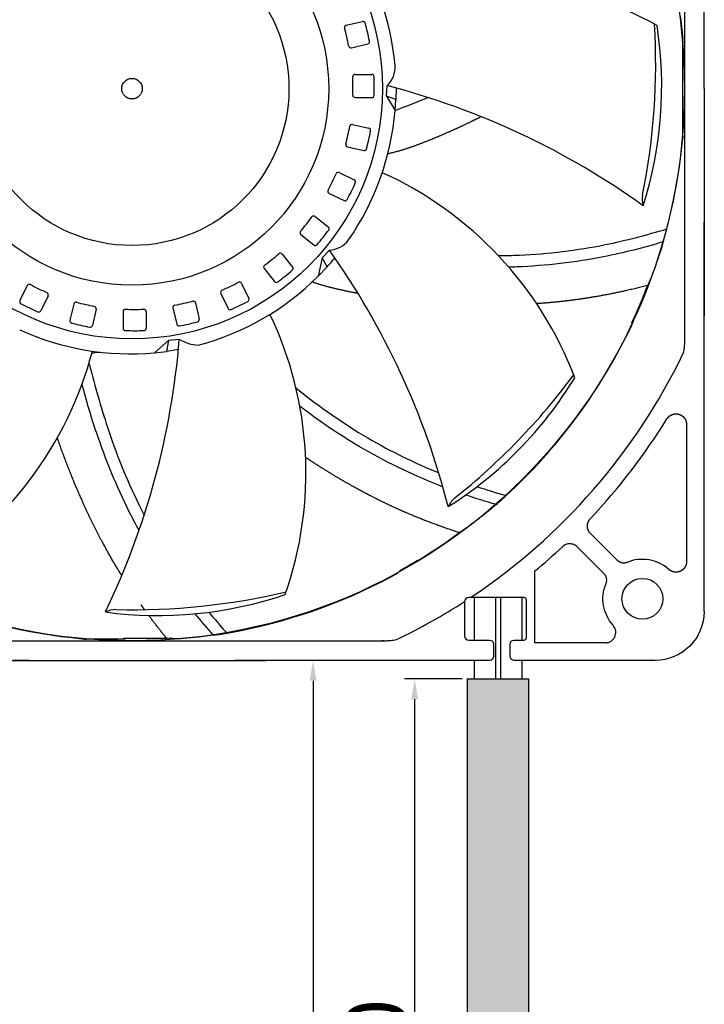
# Model space of a CAD drawing. Header units: millimetres. Extents: x 1372 to 5670, y 1260 to 1629.
# Tile 13 of 20: x 4833 to 4917, y 1384 to 1505. Entities that reach past the tile are written whole.
import ezdxf

# ---------------------------------------------------------------- set-up
doc = ezdxf.new("R2010")
doc.units = ezdxf.units.MM
doc.header["$LTSCALE"] = 0.21
doc.layers.add('1', color=7, linetype='Continuous', true_color=0xffffff)
doc.dimstyles.new('ISO-25', dxfattribs={"dimtxt": 6, "dimasz": 2.5, "dimexe": 1.25, "dimexo": 0.625, "dimtad": 1, "dimtxsty": 'Standard', "dimcen": 2.5, "dimadec": 0, "dimazin": 0, "dimtfac": 1, "dimtmove": 0, "dimatfit": 3, "dimfxl": 1, "dimarcsym": 0})

# ---------------------------------------------------------------- blocks, each defined once
blk = doc.blocks.new('*D137')
at = {"color": 0, "lineweight": -2, "transparency": 16777216}
for p, q in [((4887.91, 1426.18), (4867.56, 1426.18)), ((4868.81, 1423.68), (4868.81, 1288.91)), ((4884.65, 1286.41), (4867.56, 1286.41))]:
    blk.add_line(p, q, dxfattribs=at)
at = {"color": 0, "transparency": 16777216}
for points in [[(4869.23, 1423.68), (4868.39, 1423.68), (4868.81, 1426.18)], [(4868.39, 1288.91), (4869.23, 1288.91), (4868.81, 1286.41)]]:
    blk.add_solid(points, dxfattribs=at)
at = {"layer": 'Defpoints', "color": 0, "transparency": 16777216}
for p in [(4888.54, 1426.18), (4868.81, 1286.41), (4885.28, 1286.41)]:
    blk.add_point(p, dxfattribs=at)
at = {"color": 0, "lineweight": -3, "transparency": 16777216, "insert": (4864.16, 1356.3), "char_height": 6, "attachment_point": 5, "rotation": 90}
blk.add_mtext('{\\H1.25x;300%%P10}', dxfattribs=at)
blk = doc.blocks.new('*D139')
at = {"color": 0, "lineweight": -2, "transparency": 16777216}
for p, q in [((4887.05, 1423.93), (4879.99, 1423.93)), ((4881.24, 1314.45), (4881.24, 1421.43)), ((4887.05, 1311.95), (4879.99, 1311.95))]:
    blk.add_line(p, q, dxfattribs=at)
at = {"color": 0, "transparency": 16777216}
for points in [[(4881.66, 1421.43), (4880.83, 1421.43), (4881.24, 1423.93)], [(4880.83, 1314.45), (4881.66, 1314.45), (4881.24, 1311.95)]]:
    blk.add_solid(points, dxfattribs=at)
at = {"layer": 'Defpoints', "color": 0, "transparency": 16777216}
for p in [(4881.24, 1423.93), (4887.68, 1423.93), (4887.68, 1311.95)]:
    blk.add_point(p, dxfattribs=at)
at = {"color": 0, "transparency": 16777216, "insert": (4876.6, 1367.94), "char_height": 6, "attachment_point": 5, "rotation": 90}
blk.add_mtext('{\\H1.25x;250%%P10}', dxfattribs=at)

msp = doc.modelspace()

# ---------------------------------------------------------------- hatches: boundary and pattern name
at = {"true_color": 0x000000}
h = msp.add_hatch(color=18, dxfattribs=at)
h.dxf.hatch_style = 1
edge = h.paths.add_edge_path()
edge.add_line((4887.678, 1355.305), (4887.678, 1423.93))
edge.add_line((4887.678, 1423.93), (4895.165, 1423.93))
edge.add_line((4895.165, 1423.93), (4895.165, 1353.616))
edge.add_spline(control_points=[(4895.165, 1353.616), (4894.96, 1353.493), (4894.755, 1353.37), (4894.549, 1353.246), (4894.479, 1353.204), (4894.408, 1353.161), (4894.337, 1353.121), (4893.515, 1352.653), (4891.977, 1352.378), (4890.304, 1354.879), (4889.048, 1355.277), (4888.534, 1355.299), (4888.456, 1355.302), (4888.377, 1355.303), (4888.299, 1355.303), (4888.092, 1355.304), (4887.885, 1355.305), (4887.678, 1355.305)], knot_values=[4.9822973, 4.9822973, 4.9822973, 4.9822973, 5.6906244, 5.6906244, 5.6906244, 5.9348731, 5.9348731, 5.9348731, 8.7845524, 11.5379401, 13.284444, 13.284444, 13.284444, 13.5495851, 13.5495851, 13.5495851, 14.2470549, 14.2470549, 14.2470549, 14.2470549], degree=3, periodic=0)
edge = h.paths.add_edge_path()
edge.add_line((4887.678, 1311.949), (4895.165, 1311.949))
edge.add_line((4895.165, 1311.949), (4895.165, 1346.493))
edge.add_spline(control_points=[(4895.165, 1346.493), (4894.96, 1346.369), (4894.755, 1346.246), (4894.549, 1346.123), (4894.479, 1346.08), (4894.408, 1346.038), (4894.337, 1345.998), (4893.515, 1345.529), (4891.977, 1345.254), (4890.304, 1347.756), (4889.048, 1348.153), (4888.534, 1348.175), (4888.456, 1348.179), (4888.377, 1348.179), (4888.299, 1348.179), (4888.092, 1348.18), (4887.885, 1348.181), (4887.678, 1348.182)], knot_values=[4.9822973, 4.9822973, 4.9822973, 4.9822973, 5.6906244, 5.6906244, 5.6906244, 5.9348731, 5.9348731, 5.9348731, 8.7845524, 11.5379401, 13.284444, 13.284444, 13.284444, 13.5495851, 13.5495851, 13.5495851, 14.2470549, 14.2470549, 14.2470549, 14.2470549], degree=3, periodic=0)
edge.add_line((4887.678, 1348.182), (4887.678, 1311.949))

# ---------------------------------------------------------------- linework, layer by layer
for p, q in [((4872.876, 1503.948), (4874.864, 1504.402)), ((4873.506, 1501.188), (4875.493, 1501.641)), ((4873.949, 1497.918), (4875.987, 1497.918)), ((4877.78, 1495.267), (4877.857, 1496.552)), ((4878.96, 1496.257), (4878.931, 1494.833)), ((4873.948, 1495.087), (4875.987, 1495.087)), ((4878.931, 1494.833), (4877.78, 1495.267)), ((4877.78, 1495.267), (4878.846, 1493.481)), ((4878.846, 1493.481), (4878.931, 1494.833)), ((4873.653, 1491.801), (4875.64, 1491.348)), ((4873.022, 1489.041), (4875.01, 1488.588)), ((4872.003, 1485.903), (4873.839, 1485.019)), ((4870.774, 1483.353), (4872.611, 1482.468)), ((4869.082, 1480.521), (4870.676, 1479.25)), ((4867.316, 1478.308), (4868.91, 1477.036)), ((4865.036, 1475.923), (4866.307, 1474.329)), ((4869.915, 1475.473), (4869.45, 1473.23)), ((4869.915, 1475.473), (4870.8, 1476.408)), ((4870.535, 1474.37), (4869.915, 1475.473)), ((4862.822, 1474.158), (4864.093, 1472.564)), ((4869.45, 1473.23), (4870.535, 1474.37)), ((4833.834, 1472.056), (4832.95, 1470.219)), ((4860.069, 1472.34), (4860.953, 1470.504)), ((4836.385, 1470.827), (4835.5, 1468.99)), ((4857.518, 1471.113), (4858.403, 1469.276)), ((4839.522, 1469.807), (4839.069, 1467.82)), ((4851.669, 1469.324), (4852.123, 1467.336)), ((4854.429, 1469.953), (4854.883, 1467.966)), ((4842.282, 1469.177), (4841.829, 1467.189)), ((4845.568, 1468.881), (4845.568, 1466.843)), ((4848.4, 1468.881), (4848.4, 1466.842)), ((4851.167, 1465.365), (4849.401, 1463.839)), ((4850.912, 1464.012), (4851.167, 1465.365)), ((4851.167, 1465.365), (4852.446, 1465.513)), ((4849.401, 1463.839), (4850.912, 1464.012)), ((4852.334, 1464.241), (4850.912, 1464.012)), ((4887.35, 1433.378), (4887.35, 1429.173)), ((4894.609, 1433.878), (4887.85, 1433.878)), ((4888.534, 1433.878), (4888.534, 1428.673)), ((4891.127, 1433.878), (4891.127, 1423.93)), ((4891.744, 1433.878), (4891.744, 1423.93)), ((4894.337, 1433.878), (4894.337, 1428.673)), ((4888.534, 1426.179), (4888.534, 1423.93)), ((4894.337, 1426.179), (4894.337, 1423.93)), ((4887.678, 1423.93), (4895.165, 1423.93)), ((4887.678, 1423.93), (4887.678, 1355.305)), ((4895.165, 1423.93), (4895.165, 1353.616))]:
    msp.add_line(p, q)
for centre, radius in [((4846.655, 1496.174), 67.591), ((4846.655, 1496.174), 30.634), ((4846.655, 1496.174), 24.064), ((4846.655, 1496.174), 19.201), ((4846.655, 1496.174), 1.261), ((4909.105, 1433.724), 2.5)]:
    msp.add_circle(centre, radius)
for centre, radius, start, end in [((4846.467, 1496.2), 32.493, 4.98867, 34.58751), ((4888.854, 1464.59), 45.054, 60.71344, 105.58846), ((4874.927, 1504.124), 0.284, 14.39721, 102.85714), ((4872.94, 1503.671), 0.284, 102.85714, 194.46767), ((4834.31, 1493.704), 39.611, 11.2181, 14.46767), ((4834.517, 1493.751), 42.004, 11.2898, 14.39721), ((4830.054, 1499.208), 80.674, 348.53262, 3.44697), ((4863.217, 1496.494), 48.246, 342.32616, 8.8121), ((4875.43, 1501.919), 0.284, 282.85714, 11.2898), ((4873.443, 1501.465), 0.284, 191.2181, 282.85714), ((4875.804, 1498.797), 3.041, 312.43938, 4.31194), ((4873.949, 1497.634), 0.284, 90, 181.61053), ((4834.069, 1496.513), 39.611, 358.36095, 1.61053), ((4875.987, 1497.634), 0.284, 1.54007, 90), ((4834.283, 1496.513), 42.004, 358.43266, 1.54007), ((4853.94, 1404.874), 94.746, 54.33181, 75.37874), ((4873.948, 1495.372), 0.284, 178.36095, 270), ((4875.987, 1495.372), 0.284, 270, 358.43266), ((4846.467, 1496.2), 32.493, 325.18508, 355.19963), ((4834.46, 1499.305), 39.611, 345.50381, 348.75338), ((4873.589, 1491.524), 0.284, 77.14286, 168.75338), ((4875.577, 1491.07), 0.284, 348.68292, 77.14286), ((4834.668, 1499.257), 42.004, 345.57552, 348.68292), ((4873.085, 1489.318), 0.284, 165.50381, 257.14286), ((4875.073, 1488.865), 0.284, 257.14286, 345.57552), ((4835.463, 1501.94), 39.611, 332.64667, 335.89624), ((4871.879, 1485.647), 0.284, 64.28571, 155.89624), ((4873.716, 1484.763), 0.284, 335.82578, 64.28571), ((4858.695, 1444.864), 45.035, 20.70884, 65.62764), ((4835.655, 1501.848), 42.004, 332.71837, 335.82578), ((4870.897, 1483.609), 0.284, 152.64667, 244.28571), ((4872.734, 1482.725), 0.284, 244.28571, 332.71837), ((4912.723, 1482.693), 3.637, 172.48256, 193.45699), ((4837.026, 1504.286), 39.611, 319.78952, 323.0391), ((4868.904, 1480.298), 0.284, 51.42857, 143.0391), ((4870.498, 1479.027), 0.284, 322.96864, 51.42857), ((4867.493, 1478.53), 0.284, 139.78952, 231.42857), ((4837.193, 1504.153), 42.004, 319.86123, 322.96864), ((4869.087, 1477.259), 0.284, 231.42857, 319.86123), ((4870.646, 1479.533), 3.128, 272.81212, 322.97134), ((4839.073, 1506.225), 39.611, 306.93238, 310.18195), ((4864.814, 1475.745), 0.284, 38.57143, 130.18195), ((4846.467, 1496.2), 32.493, 317.79225, 320.31203), ((4793.549, 1421.552), 94.746, 14.33181, 35.37874), ((4863.045, 1474.335), 0.284, 126.93238, 218.57143), ((4866.085, 1474.152), 0.284, 310.1115, 38.57143), ((4846.467, 1496.2), 32.493, 284.78351, 315.01623), ((4839.206, 1506.059), 42.004, 307.00409, 310.1115), ((4834.09, 1471.932), 0.284, 62.64667, 154.28571), ((4852.421, 1507.367), 39.611, 242.64667, 245.89624), ((4841.5, 1507.661), 39.611, 294.07524, 297.32481), ((4859.813, 1472.217), 0.284, 25.71429, 117.32481), ((4864.316, 1472.742), 0.284, 218.57143, 307.00409), ((4836.128, 1470.95), 0.284, 334.28571, 65.89624), ((4857.774, 1471.236), 0.284, 114.07524, 205.71429), ((4833.206, 1470.096), 0.284, 154.28571, 242.71837), ((4852.329, 1507.175), 42.004, 242.71837, 245.82578), ((4839.8, 1469.744), 0.284, 75.50381, 167.14286), ((4849.786, 1508.369), 39.611, 255.50381, 258.75338), ((4842.005, 1469.24), 0.284, 347.14286, 78.75338), ((4851.946, 1469.387), 0.284, 101.2181, 192.85714), ((4844.185, 1508.52), 39.611, 281.2181, 284.46767), ((4854.152, 1469.89), 0.284, 12.85714, 104.46767), ((4841.592, 1507.469), 42.004, 294.14694, 297.25435), ((4860.697, 1470.38), 0.284, 297.25435, 25.71429), ((4835.244, 1469.114), 0.284, 245.82578, 334.28571), ((4845.853, 1468.881), 0.284, 88.36095, 180), ((4846.994, 1508.76), 39.611, 268.36095, 271.61053), ((4848.115, 1468.881), 0.284, 0, 91.61053), ((4858.659, 1469.399), 0.284, 205.71429, 294.14694), ((4822.855, 1449.135), 45.077, 340.71941, 25.51342), ((4839.346, 1467.757), 0.284, 167.14286, 255.57552), ((4849.739, 1508.161), 42.004, 255.57552, 258.68292), ((4841.552, 1467.253), 0.284, 258.68292, 347.14286), ((4852.4, 1467.4), 0.284, 192.85714, 281.2898), ((4844.232, 1508.312), 42.004, 281.2898, 284.39721), ((4854.606, 1467.902), 0.284, 284.39721, 12.85714), ((4846.467, 1496.2), 32.493, 245.35309, 275.18104), ((4845.853, 1466.843), 0.284, 180, 268.43266), ((4846.994, 1508.547), 42.004, 268.43266, 271.54007), ((4848.115, 1466.842), 0.284, 271.54007, 0), ((4758.007, 1473.146), 94.746, 334.33181, 355.37874), ((4854.889, 1469.223), 4.442, 236.63607, 268.31622), ((4798.123, 1475.511), 45.171, 300.74294, 345.28343), ((4835.888, 1509.169), 80.674, 308.53262, 323.44697), ((4859.548, 1485.774), 48.246, 302.32616, 328.8121), ((4888.6, 1443.38), 3.637, 132.48256, 153.45699), ((4846.76, 1513.05), 80.674, 268.53262, 283.44697), ((4849.846, 1479.92), 48.246, 262.32616, 288.8121), ((4887.85, 1433.378), 0.5, 90, 180), ((4844.851, 1428.77), 3.637, 92.48256, 113.45699), ((4887.85, 1429.173), 0.5, 180, 270)]:
    msp.add_arc(centre, radius, start, end)
at = {"layer": '1', "color": 7, "linetype": 'Continuous'}
for p, q in [((4914.247, 1526.721), (4914.247, 1465.627)), ((4914.055, 1490.628), (4914.055, 1501.721)), ((4916.65, 1432.178), (4916.65, 1479.818)), ((4914.503, 1455.062), (4914.503, 1438.28)), ((4906.044, 1438.416), (4902.755, 1441.705)), ((4904.413, 1436.786), (4901.125, 1440.074)), ((4895.958, 1428.327), (4895.958, 1437.129)), ((4816.108, 1428.583), (4877.202, 1428.583)), ((4845.82, 1428.774), (4841.109, 1428.774)), ((4845.673, 1428.916), (4850.868, 1428.916)), ((4887.85, 1428.673), (4890.402, 1428.673)), ((4893.409, 1428.673), (4894.609, 1428.673)), ((4890.902, 1428.173), (4890.902, 1426.679)), ((4892.908, 1426.679), (4892.909, 1428.173)), ((4904.549, 1428.327), (4895.958, 1428.327)), ((4890.402, 1426.179), (4863.011, 1426.179)), ((4910.651, 1426.179), (4893.362, 1426.179)), ((4910.651, 1426.179), (4893.408, 1426.179))]:
    msp.add_line(p, q, dxfattribs=at)
msp.add_polyline3d([(4894.909, 1428.973, 0), (4894.909, 1429.065, 0), (4894.909, 1429.157, 0), (4894.909, 1429.249, 0), (4894.909, 1429.342, 0), (4894.909, 1429.434, 0), (4894.909, 1429.526, 0), (4894.909, 1429.618, 0), (4894.909, 1429.71, 0), (4894.909, 1429.802, 0), (4894.909, 1429.894, 0), (4894.909, 1429.986, 0), (4894.909, 1430.078, 0), (4894.909, 1430.17, 0), (4894.909, 1430.263, 0), (4894.909, 1430.355, 0), (4894.909, 1430.447, 0), (4894.909, 1430.539, 0), (4894.909, 1430.631, 0), (4894.909, 1430.723, 0), (4894.909, 1430.815, 0), (4894.909, 1430.907, 0), (4894.909, 1430.999, 0), (4894.909, 1431.091, 0), (4894.909, 1431.184, 0), (4894.909, 1431.276, 0), (4894.909, 1431.368, 0), (4894.909, 1431.46, 0), (4894.909, 1431.552, 0), (4894.909, 1431.644, 0), (4894.909, 1431.736, 0), (4894.909, 1431.828, 0), (4894.909, 1431.92, 0), (4894.909, 1432.012, 0), (4894.909, 1432.105, 0), (4894.909, 1432.197, 0), (4894.909, 1432.289, 0), (4894.909, 1432.381, 0), (4894.909, 1432.473, 0), (4894.909, 1432.565, 0), (4894.909, 1432.657, 0), (4894.909, 1432.749, 0), (4894.909, 1432.841, 0), (4894.909, 1432.933, 0), (4894.909, 1433.025, 0), (4894.909, 1433.118, 0), (4894.909, 1433.21, 0), (4894.909, 1433.302, 0), (4894.909, 1433.394, 0), (4894.909, 1433.486, 0), (4894.909, 1433.578, 0)], dxfattribs=at)
at = {"layer": '1', "color": 7, "linetype": 'Continuous', "extrusion": (0, 0, -1)}
for centre, radius, start, end in [((-4846.655, 1496.174), 67.65, 172.34189, 174.83837), ((-4846.655, 1496.174), 67.508, 200.90358, 205.16329), ((-4846.655, 1496.174), 67.508, 233.62358, 234.33711), ((-4846.655, 1496.174), 67.556, 234.67175, 238.74459), ((-4846.655, 1496.174), 67.508, 239.07688, 240.83672), ((-4909.105, 1433.724), 4.828, 318.03536, 22.66477), ((-4846.655, 1496.174), 67.65, 275.16163, 292.63852)]:
    msp.add_arc(centre, radius, start, end, dxfattribs=at)
at = {"layer": '1', "color": 7, "linetype": 'Continuous'}
for centre, radius, start, end in [((4846.655, 1496.174), 67.65, 345.30085, 354.83837), ((4846.655, 1496.174), 67.65, 343.90576, 345.30085), ((4846.655, 1496.174), 67.65, 312.58085, 333.93923), ((4846.655, 1496.174), 74.813, 303.6233, 334.35873), ((4846.655, 1496.174), 76.923, 316.79677, 328.2926), ((4846.655, 1496.174), 67.65, 311.18576, 312.58085), ((4846.655, 1496.174), 76.923, 309.86186, 313.20323), ((4909.105, 1433.724), 4.828, 48.03536, 112.66477), ((4846.655, 1496.174), 67.65, 280.08148, 298.00605), ((4846.655, 1496.174), 74.813, 295.64127, 302.95311), ((4846.655, 1496.174), 67.65, 278.46576, 280.08148)]:
    msp.add_arc(centre, radius, start, end, dxfattribs=at)
for centre, major_axis, ratio, start_param, end_param in [((4836.904, 1490.129), (-58.56, -36.306), 0.9860425, 1.6810581, 1.6925784), ((4894.609, 1433.578), (-0.212, -0.212), 0.9996955, 2.3563293, 3.9268543), ((4881.303, 1465.461), (-36.625, 35.561), 0.9998148, 1.56872, 1.5727147), ((4894.609, 1428.973), (-0.212, 0.212), 0.9996956, 2.3564938, 3.9266896)]:
    msp.add_ellipse(centre, major_axis=major_axis, ratio=ratio, start_param=start_param, end_param=end_param, dxfattribs=at)
at = {"layer": '1', "color": 7, "linetype": 'Continuous', "extrusion": (0, 0, -1)}
for centre, major_axis, ratio, start_param, end_param in [((4910.649, 1432.18), (4.244, -4.244), 0.9996955, 5.4979394, 7.0684312), ((4890.402, 1428.172), (-0.354, -0.354), 0.9996955, 2.3563331, 3.9268522), ((4893.409, 1428.173), (0.354, -0.354), 0.9996956, 2.3564947, 3.9266883), ((4890.402, 1426.679), (-0.354, 0.354), 0.9996954, 2.3562806, 3.9269065), ((4893.409, 1426.679), (-0.354, -0.354), 0.9996954, 5.4978726, 7.068498)]:
    msp.add_ellipse(centre, major_axis=major_axis, ratio=ratio, start_param=start_param, end_param=end_param, dxfattribs=at)
at = {"layer": '1', "color": 7, "linetype": 'Continuous'}
for points, degree, knots in [([(4916.674, 1496.174), (4916.674, 1498.316), (4916.673, 1500.459), (4916.669, 1504.289), (4916.666, 1505.98), (4916.659, 1509.292), (4916.655, 1510.914), (4916.65, 1512.53)], 3, [0, 0, 0, 0, 0.3910802, 0.3910802, 0.7009041, 0.7009041, 1, 1, 1, 1]), ([(4914.051, 1501.994), (4914.05, 1502.015), (4914.047, 1502.057), (4914.04, 1502.146), (4914.035, 1502.214), (4914.031, 1502.26)], 3, [0, 0, 0, 0, 0.2352329, 0.4808662, 1, 1, 1, 1]), ([(4882.904, 1495.085), (4882.446, 1494.895), (4881.168, 1494.376), (4879.883, 1493.882), (4878.839, 1493.493)], 3, [0.88696315, 0.88696315, 0.88696315, 0.88696315, 0.92755034, 1, 1, 1, 1]), ([(4889.38, 1492.742), (4888.752, 1492.425), (4888.141, 1492.127), (4886.906, 1491.525), (4885.72, 1490.994), (4884.459, 1490.428), (4883.242, 1489.936), (4881.961, 1489.419), (4880.714, 1488.978), (4879.424, 1488.522), (4877.957, 1488.187)], 2, [0.71673187, 0.71673187, 0.71673187, 0.75, 0.75, 0.8125, 0.8125, 0.875, 0.875, 0.9375, 0.9375, 1, 1, 1]), ([(4916.655, 1483.539), (4916.655, 1483.446), (4916.655, 1483.353), (4916.655, 1481.631), (4916.655, 1479.89), (4916.655, 1478.101), (4916.655, 1476.287), (4916.655, 1474.173), (4916.655, 1472.019), (4916.655, 1470.385), (4916.655, 1468.726)], 2, [0, 0, 0, 0.0137297, 0.0137297, 0.2603804, 0.2603804, 0.5070311, 0.5070311, 0.7889176, 0.7889176, 1, 1, 1]), ([(4891.474, 1475.747), (4892.331, 1475.748), (4896.737, 1475.834), (4903.854, 1476.727), (4909.623, 1478.263), (4912.091, 1479.008)], 3, [0.4551702, 0.4551702, 0.4551702, 0.4551702, 0.52110581, 0.79276218, 1, 1, 1, 1]), ([(4911.654, 1477.42), (4909.27, 1476.698), (4903.523, 1475.227), (4896.986, 1474.444), (4893.081, 1474.326), (4892.762, 1474.319)], 3, [0, 0, 0, 0, 0.18900368, 0.4483899, 0.47146547, 0.47146547, 0.47146547, 0.47146547]), ([(4911.654, 1477.42), (4911.336, 1476.35), (4911.041, 1475.461), (4910.543, 1474.038), (4910.343, 1473.515), (4909.903, 1472.409), (4909.801, 1472.228), (4909.72, 1472.088)], 3, [0, 0, 0, 0, 0.25, 0.25, 0.5, 0.5, 1, 1, 1, 1]), ([(4874.304, 1471.105), (4874.184, 1471.127), (4874.065, 1471.15), (4872.707, 1471.407), (4871.42, 1471.71), (4870.088, 1472.024), (4868.7, 1472.504)], 2, [0.86922201, 0.86922201, 0.86922201, 0.875, 0.875, 0.9375, 0.9375, 1, 1, 1]), ([(4909.72, 1472.088), (4907.209, 1471.42), (4903.46, 1470.704), (4902.201, 1470.511), (4900.957, 1470.32), (4899.693, 1470.172), (4897.95, 1469.968), (4896.164, 1469.845)], 2, [0, 0, 0, 0.125, 0.1875, 0.1875, 0.25, 0.25, 0.33814591, 0.33814591, 0.33814591]), ([(4907.926, 1467.537), (4907.928, 1467.538), (4907.916, 1467.509), (4907.862, 1467.383), (4907.799, 1467.242), (4907.688, 1467.003), (4907.659, 1466.94), (4907.595, 1466.802), (4907.559, 1466.726), (4907.5, 1466.603), (4907.481, 1466.565), (4907.451, 1466.502), (4907.439, 1466.478), (4907.427, 1466.454)], 3, [0, 0, 0, 0, 0.2013819, 0.2013819, 0.6378557, 0.6378557, 0.7739763, 0.7739763, 0.9114016, 0.9114016, 0.9678107, 0.9678107, 1, 1, 1, 1]), ([(4841.728, 1463.718), (4841.734, 1463.722), (4841.74, 1463.726), (4841.865, 1463.805), (4842, 1463.858), (4842.277, 1463.922), (4842.423, 1463.934), (4842.608, 1463.926), (4842.649, 1463.922), (4842.748, 1463.92)], 3, [0.52051131, 0.52051131, 0.52051131, 0.52051131, 0.5304789, 0.5304789, 0.73405458, 0.73405458, 0.94025373, 0.94025373, 1, 1, 1, 1]), ([(4841.394, 1462.546), (4841.463, 1462.285), (4842.191, 1459.533), (4843.819, 1453.709), (4846.309, 1447.543), (4848.039, 1444.175), (4848.148, 1443.966)], 3, [0.00691351, 0.00691351, 0.00691351, 0.00691351, 0.03013369, 0.25110377, 0.52455273, 0.54275263, 0.54275263, 0.54275263, 0.54275263]), ([(4847.523, 1442.1), (4847.123, 1442.825), (4845.061, 1446.738), (4842.551, 1452.959), (4841.063, 1458.025), (4840.548, 1459.999)], 3, [0.38863107, 0.38863107, 0.38863107, 0.38863107, 0.4483899, 0.70777613, 0.87434696, 0.87434696, 0.87434696, 0.87434696]), ([(4866.722, 1459.531), (4866.797, 1459.47), (4869.479, 1457.318), (4875.101, 1453.338), (4881.243, 1450.343), (4884.186, 1449.152)], 3, [0.24157245, 0.24157245, 0.24157245, 0.24157245, 0.24945044, 0.52110645, 0.76907983, 0.76907983, 0.76907983, 0.76907983]), ([(4884.695, 1447.424), (4884.483, 1447.506), (4881.014, 1448.861), (4874.845, 1451.856), (4869.447, 1455.565), (4867.192, 1457.286)], 3, [0.17216512, 0.17216512, 0.17216512, 0.17216512, 0.18900368, 0.4483899, 0.66326048, 0.66326048, 0.66326048, 0.66326048]), ([(4912.097, 1455.745), (4912.203, 1455.916), (4912.355, 1456.047), (4912.435, 1456.116), (4912.618, 1456.228), (4912.819, 1456.309), (4912.925, 1456.333), (4913.029, 1456.355), (4913.136, 1456.361), (4913.341, 1456.372), (4913.541, 1456.318), (4913.737, 1456.266), (4913.996, 1456.098), (4914.073, 1456.028), (4914.153, 1455.956), (4914.22, 1455.872), (4914.289, 1455.785), (4914.396, 1455.591), (4914.432, 1455.485), (4914.502, 1455.28), (4914.503, 1455.062)], 2, [0, 0, 0, 0.125, 0.125, 0.1875, 0.25, 0.3125, 0.3125, 0.375, 0.375, 0.5, 0.5, 0.625, 0.6875, 0.6875, 0.75, 0.75, 0.8125, 0.875, 0.875, 1, 1, 1]), ([(4845.402, 1436.553), (4845.197, 1436.884), (4844.995, 1437.218), (4843.969, 1438.916), (4843.014, 1440.706), (4841.626, 1443.309), (4840.389, 1446.107), (4839.388, 1448.369), (4838.471, 1450.797), (4838.021, 1451.985), (4837.587, 1453.226), (4837.554, 1453.32), (4837.521, 1453.414)], 2, [0.23085831, 0.23085831, 0.23085831, 0.25, 0.25, 0.35, 0.35, 0.5, 0.5, 0.625, 0.625, 0.6875, 0.6875, 0.69210534, 0.69210534, 0.69210534]), ([(4886.693, 1441.821), (4884.22, 1442.617), (4880.679, 1444.041), (4879.515, 1444.559), (4878.365, 1445.07), (4877.222, 1445.629), (4875.433, 1446.503), (4873.655, 1447.495), (4871.07, 1448.936), (4868.506, 1450.625), (4868.199, 1450.827), (4867.892, 1451.033)], 2, [0, 0, 0, 0.125, 0.1875, 0.1875, 0.25, 0.25, 0.35, 0.35, 0.5, 0.5, 0.51849303, 0.51849303, 0.51849303]), ([(4891.203, 1445.262), (4890.357, 1444.534), (4889.629, 1443.945), (4888.44, 1443.018), (4887.989, 1442.685), (4887.021, 1441.993), (4886.838, 1441.895), (4886.693, 1441.821)], 3, [0, 0, 0, 0, 0.25, 0.25, 0.5, 0.5, 1, 1, 1, 1]), ([(4886.014, 1441.327), (4885.986, 1441.307), (4885.958, 1441.287), (4885.907, 1441.25), (4885.882, 1441.232), (4885.84, 1441.201), (4885.821, 1441.188), (4885.792, 1441.167), (4885.782, 1441.159), (4885.772, 1441.152), (4885.771, 1441.15), (4885.77, 1441.15)], 3, [0, 0, 0, 0, 0.2179206, 0.2179206, 0.4358505, 0.4358505, 0.6536291, 0.6536291, 0.8710412, 0.8710412, 1, 1, 1, 1]), ([(4901.125, 1440.074), (4900.991, 1440.181), (4900.729, 1440.389), (4900.231, 1440.482), (4899.727, 1440.408), (4899.455, 1440.206), (4899.316, 1440.103)], 3, [0, 0, 0, 0, 0.2546341, 0.4976845, 0.7415934, 1, 1, 1, 1]), ([(4881.605, 1438.415), (4881.605, 1438.414), (4881.599, 1438.411), (4881.579, 1438.4), (4881.564, 1438.391), (4881.527, 1438.369), (4881.504, 1438.356), (4881.455, 1438.327), (4881.427, 1438.31), (4881.382, 1438.283), (4881.364, 1438.272), (4881.347, 1438.262)], 3, [0, 0, 0, 0, 0.2173484, 0.2173484, 0.4346954, 0.4346954, 0.6520646, 0.6520646, 0.8694615, 0.8694615, 1, 1, 1, 1]), ([(4907.245, 1438.179), (4907.18, 1438.152), (4907.114, 1438.134), (4907.044, 1438.114), (4906.968, 1438.104), (4906.803, 1438.082), (4906.638, 1438.11), (4906.466, 1438.138), (4906.307, 1438.222), (4906.232, 1438.261), (4906.165, 1438.311), (4906.102, 1438.358), (4906.044, 1438.416)], 2, [0, 0, 0, 0.125, 0.125, 0.25, 0.25, 0.5, 0.5, 0.75, 0.75, 0.875, 0.875, 1, 1, 1]), ([(4914.503, 1438.28), (4914.502, 1438.131), (4914.469, 1437.986), (4914.43, 1437.82), (4914.35, 1437.67), (4914.261, 1437.502), (4914.127, 1437.366), (4913.98, 1437.217), (4913.791, 1437.121), (4913.596, 1437.022), (4913.376, 1436.992), (4913.272, 1436.978), (4913.165, 1436.981), (4913.064, 1436.984), (4912.964, 1437.002), (4912.779, 1437.037), (4912.609, 1437.124), (4912.46, 1437.201), (4912.334, 1437.314)], 2, [0, 0, 0, 0.125, 0.125, 0.25, 0.25, 0.375, 0.375, 0.5, 0.5, 0.625, 0.625, 0.6875, 0.6875, 0.75, 0.75, 0.875, 0.875, 1, 1, 1]), ([(4904.65, 1435.585), (4904.665, 1435.624), (4904.696, 1435.705), (4904.73, 1435.863), (4904.746, 1436.12), (4904.686, 1436.373), (4904.591, 1436.556), (4904.52, 1436.669), (4904.457, 1436.738), (4904.413, 1436.786)], 3, [0, 0, 0, 0, 0.0974325, 0.2013041, 0.3715703, 0.6925272, 0.7842182, 0.8505885, 1, 1, 1, 1]), ([(4878.93, 1436.731), (4878.919, 1436.723), (4878.882, 1436.7), (4878.783, 1436.644), (4878.757, 1436.63), (4878.687, 1436.59), (4878.638, 1436.563), (4878.552, 1436.516), (4878.528, 1436.503), (4878.481, 1436.478), (4878.458, 1436.466), (4878.43, 1436.451), (4878.426, 1436.449), (4878.421, 1436.446)], 3, [0, 0, 0, 0, 0.5262528, 0.5262528, 0.6747757, 0.6747757, 0.8714319, 0.8714319, 0.9359505, 0.9359505, 0.9897172, 0.9897172, 1, 1, 1, 1]), ([(4858.497, 1429.569), (4858.445, 1429.559), (4858.391, 1429.558), (4858.286, 1429.574), (4858.234, 1429.592), (4858.147, 1429.642), (4858.11, 1429.672), (4858.079, 1429.708)], 3, [0, 0, 0, 0, 0.3463547, 0.3463547, 0.6948446, 0.6948446, 1, 1, 1, 1]), ([(4904.549, 1428.327), (4904.724, 1428.347), (4905.059, 1428.387), (4905.463, 1428.667), (4905.788, 1429.105), (4905.937, 1429.804), (4905.661, 1430.257), (4905.516, 1430.496)], 3, [0, 0, 0, 0, 0.1761684, 0.3363594, 0.4804844, 0.725584, 1, 1, 1, 1]), ([(4852.74, 1428.848), (4852.644, 1428.842), (4852.451, 1428.832), (4852.283, 1428.835), (4852.199, 1428.837)], 3, [0, 0, 0, 0, 0.4961881, 1, 1, 1, 1]), ([(4877.202, 1428.583), (4877.308, 1428.583), (4877.507, 1428.584), (4877.87, 1428.596), (4878.377, 1428.619), (4878.784, 1428.688), (4879.029, 1428.729)], 3, [0, 0, 0, 0, 0.1718546, 0.3263045, 0.5936747, 1, 1, 1, 1]), ([(4834.048, 1426.174), (4833.932, 1426.174), (4833.817, 1426.174), (4832.957, 1426.174), (4832.093, 1426.174)], 2, [0, 0, 0, 0.1241767, 0.1241767, 1, 1, 1]), ([(4874.104, 1426.174), (4872.555, 1426.174), (4871.028, 1426.174), (4868.763, 1426.174), (4866.542, 1426.174), (4864.729, 1426.174), (4862.939, 1426.174), (4861.2, 1426.174), (4859.476, 1426.174), (4859.383, 1426.174), (4859.29, 1426.174)], 2, [0, 0, 0, 0.1969904, 0.1969904, 0.4929607, 0.4929607, 0.7396026, 0.7396026, 0.9862445, 0.9862445, 1, 1, 1])]:
    msp.add_open_spline(points, degree=degree, knots=knots, dxfattribs=at)
for points, degree in [([(4914.049, 1501.993), (4914.053, 1501.903), (4914.055, 1501.812), (4914.055, 1501.721)], 3), ([(4916.674, 1496.174), (4916.674, 1490.695), (4916.666, 1485.222), (4916.65, 1479.818)], 3), ([(4914.049, 1490.355), (4914.045, 1490.266), (4914.039, 1490.177), (4914.031, 1490.088)], 3), ([(4914.049, 1490.355), (4914.053, 1490.446), (4914.055, 1490.537), (4914.055, 1490.628)], 3), ([(4872.506, 1476.474), (4872.505, 1476.474), (4872.505, 1476.474), (4872.504, 1476.474)], 3), ([(4916.655, 1468.742), (4916.654, 1468.613), (4916.652, 1468.484), (4916.65, 1468.356)], 3), ([(4916.655, 1468.72), (4916.654, 1468.699), (4916.653, 1468.677), (4916.652, 1468.655)], 3), ([(4916.655, 1468.726), (4916.655, 1468.724), (4916.655, 1468.722), (4916.655, 1468.72)], 3), ([(4907.926, 1467.537), (4907.87, 1467.515), (4907.813, 1467.492), (4907.757, 1467.47)], 3), ([(4857.755, 1465.627), (4857.755, 1465.627), (4857.754, 1465.628), (4857.754, 1465.628)], 3), ([(4914.247, 1465.627), (4914.247, 1465.008), (4914.244, 1464.366), (4914.1, 1463.8)], 3), ([(4914.253, 1465.627), (4914.245, 1465.398)], 1), ([(4852.437, 1464.191), (4852.436, 1464.192), (4852.436, 1464.192)], 2), ([(4891.203, 1445.262), (4889.951, 1445.618), (4888.705, 1446.003), (4887.463, 1446.424)], 3), ([(4888.857, 1447.451), (4890.045, 1447.062), (4891.235, 1446.702), (4892.429, 1446.362)], 3), ([(4902.755, 1441.705), (4902.667, 1441.793), (4902.528, 1441.998), (4902.43, 1442.228), (4902.377, 1442.473), (4902.372, 1442.724), (4902.415, 1442.972), (4902.506, 1443.207), (4902.64, 1443.421), (4902.727, 1443.514)], 2), ([(4885.77, 1441.15), (4885.754, 1441.119), (4885.737, 1441.089), (4885.72, 1441.058)], 3), ([(4881.707, 1438.423), (4881.673, 1438.42), (4881.639, 1438.417), (4881.605, 1438.415)], 3), ([(4848.192, 1432.389), (4847.976, 1432.688), (4847.764, 1432.987)], 2), ([(4856.065, 1432.076), (4856.725, 1431.273), (4857.397, 1430.485), (4858.079, 1429.708)], 3), ([(4850.868, 1428.916), (4849.746, 1430.287), (4848.706, 1431.687)], 2), ([(4856.615, 1429.261), (4855.858, 1430.119), (4855.118, 1430.993), (4854.394, 1431.889)], 3), ([(4840.836, 1428.78), (4840.747, 1428.784), (4840.658, 1428.79), (4840.569, 1428.799)], 3), ([(4840.836, 1428.78), (4840.927, 1428.776), (4841.018, 1428.774), (4841.109, 1428.774)], 3), ([(4845.615, 1428.774), (4845.642, 1428.818), (4845.662, 1428.866), (4845.673, 1428.916)], 3), ([(4852.199, 1428.837), (4851.26, 1428.862), (4851.044, 1428.889), (4850.868, 1428.916)], 3), ([(4856.615, 1429.261), (4854.893, 1429.019), (4853.594, 1428.906), (4852.74, 1428.848)], 3), ([(4877.43, 1428.585), (4877.202, 1428.578)], 1), ([(4830.299, 1426.179), (4835.706, 1426.164), (4841.174, 1426.155), (4846.655, 1426.155)], 3), ([(4846.655, 1426.155), (4852.134, 1426.155), (4857.608, 1426.164), (4863.011, 1426.179)], 3), ([(4874.474, 1426.179), (4874.345, 1426.178), (4874.216, 1426.176), (4874.087, 1426.174)], 3), ([(4874.109, 1426.174), (4874.107, 1426.174), (4874.106, 1426.174), (4874.104, 1426.174)], 3), ([(4874.174, 1426.178), (4874.152, 1426.177), (4874.131, 1426.175), (4874.109, 1426.174)], 3)]:
    msp.add_open_spline(points, degree=degree, dxfattribs=at)

# ---------------------------------------------------------------- dimensions: what is measured, and where the dimension line sits
at = {"lineweight": -3}
dim = msp.add_linear_dim(base=(4868.809, 1286.412), p1=(4888.535, 1426.179), p2=(4885.277, 1286.412), angle=90, text='{\\H1.25x;300%%P10}', dimstyle='ISO-25', override={"dimtxsty": 'Standard'}, dxfattribs=at)
dim.commit()
dim.dimension.update_dxf_attribs({"geometry": '*D137', "text_midpoint": (4868.809, 1356.296), "dimtype": 160})
dim = msp.add_linear_dim(base=(4881.243, 1423.93), p1=(4887.678, 1311.949), p2=(4887.678, 1423.93), angle=90, text='{\\H1.25x;250%%P10}', dimstyle='ISO-25', override={"dimtxsty": 'Standard', "dimcen": 32.5})
dim.commit()
dim.dimension.update_dxf_attribs({"geometry": '*D139', "text_midpoint": (4876.597, 1367.94)})

doc.saveas('drawing.dxf')
